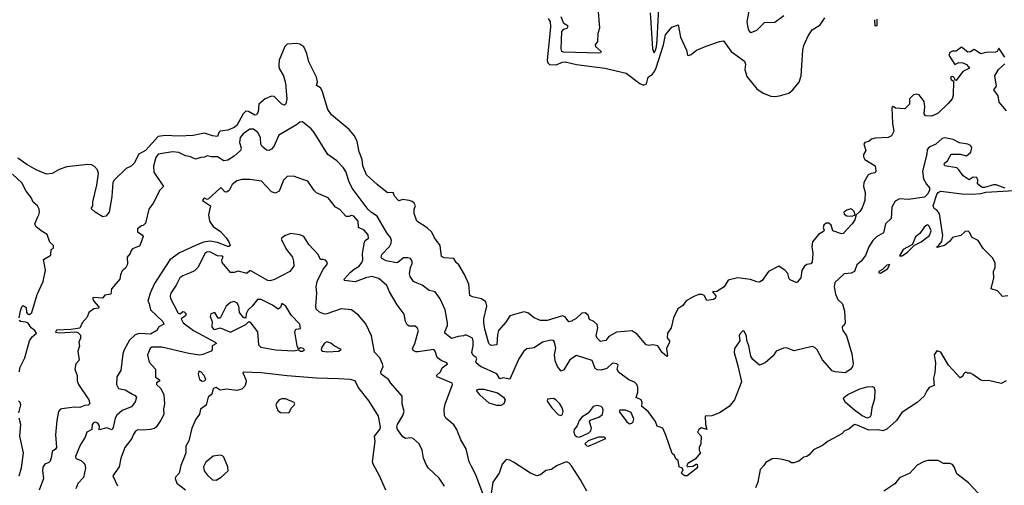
# Model space of a CAD drawing. Extents: x 1468344 to 1613994, y 525695 to 643861.
# Tile 31 of 256: x 1490758 to 1498408, y 590212 to 593832. Entities that reach past the tile are written whole.
import ezdxf

# ---------------------------------------------------------------- set-up
doc = ezdxf.new("R2010")
doc.units = 0

msp = doc.modelspace()

# ---------------------------------------------------------------- linework, layer by layer
at = {"layer": '0CON10XD'}
for points in [[(1495657.1, 593885), (1495675, 593608), (1495685, 593574), (1495695, 593587.5), (1495705, 593620), (1495710.7, 593675), (1495726.2, 593975)], [(1495250.6, 593925), (1495261.8, 593765), (1495249.2, 593725), (1495247.1, 593662.9), (1495228, 593635), (1495232.5, 593622.5), (1495275.8, 593584.2), (1495270, 593575), (1495255, 593572.2), (1495166.6, 593573.4), (1494985, 593579.7), (1494971.1, 593585), (1494964, 593605), (1494971.4, 593738.6), (1494985, 593757.1), (1495012, 593765), (1495020, 593780), (1494985, 593800.8), (1494963.8, 593855)], [(1496428.6, 593925), (1496406.7, 593815), (1496417, 593757), (1496428.8, 593738.8), (1496442.5, 593732.5), (1496485, 593750), (1496545, 593808.8), (1496625, 593812.5), (1496695, 593863.3)], [(1494865, 593841.9), (1494880.5, 593815), (1494882.2, 593775), (1494856.2, 593515), (1494862.1, 593495), (1494875, 593483.8), (1494925, 593481.3), (1494975, 593501.9), (1494995, 593503.7), (1495085, 593482.8), (1495304.2, 593455), (1495468.8, 593415), (1495575, 593336.2), (1495605, 593323.3), (1495627.3, 593332.7), (1495642, 593385), (1495675, 593408.9), (1495691.2, 593428.8), (1495702.6, 593457.4), (1495758.9, 593635), (1495775.7, 593715), (1495825, 593773.1), (1495875, 593792.5), (1495892.9, 593695), (1495939.2, 593595), (1495947, 593557), (1495955, 593553.8), (1495975, 593560), (1496016.5, 593593.5), (1496092, 593625), (1496195, 593662.9), (1496227.1, 593667.1), (1496285.6, 593585), (1496390.1, 593510.1), (1496397.1, 593485), (1496393.2, 593445), (1496408.7, 593388.7), (1496484.3, 593295), (1496535, 593261.4), (1496595, 593237.5), (1496625, 593234.3), (1496660.8, 593240.8)], [(1496660.8, 593240.8), (1496735, 593260), (1496764.3, 593285), (1496815, 593345.8), (1496829.4, 593395), (1496841.8, 593595), (1496851.1, 593631.1), (1496885, 593706.7), (1496915, 593752.9), (1496978.5, 593791.5), (1497014.7, 593845)], [(1497417.5, 593835), (1497416.4, 593783.6), (1497405, 593780), (1497401.7, 593831.7)], [(1495676.8, 591303.2), (1495645, 591299.6), (1495625, 591304.3), (1495556.3, 591386.3), (1495515, 591413.6), (1495395, 591401.5), (1495335, 591369.2), (1495313.3, 591336.7), (1495269.7, 591329.7), (1495245.4, 591355.4), (1495237.5, 591375), (1495251.2, 591435), (1495245, 591462.5), (1495220, 591485), (1495185, 591502), (1495174.2, 591535), (1495151.5, 591551.5), (1495125, 591550.8), (1495081.4, 591508.6), (1495045, 591486.9), (1495025, 591482.9), (1494995, 591521.3), (1494975, 591529.4), (1494855, 591492.5), (1494805, 591493.7), (1494755, 591514.1), (1494705, 591552.3), (1494675, 591561.2), (1494565, 591530), (1494535, 591480), (1494479.4, 591415), (1494469.2, 591385), (1494466.2, 591303.8), (1494425, 591299.2), (1494415, 591300.8), (1494402.9, 591315), (1494372.7, 591425), (1494365.2, 591475), (1494365.2, 591505), (1494386.9, 591605), (1494379.4, 591639.4), (1494345, 591660.5), (1494275, 591676), (1494255, 591687.5), (1494248.1, 591775), (1494215, 591850), (1494170.9, 591925), (1494149.4, 591945), (1494130.8, 591975), (1494055, 591981.4), (1494035, 591991.2), (1494024.2, 592075), (1493981.4, 592135), (1493958.9, 592178.9), (1493925, 592214), (1493844, 592265), (1493822, 592325), (1493822.3, 592357.7), (1493832.5, 592385), (1493822.5, 592405), (1493808.3, 592418.3), (1493785, 592426.7), (1493735, 592432.5), (1493705, 592423.8), (1493670.3, 592460.3), (1493659.1, 592489.1), (1493615, 592484.5), (1493535, 592550.9), (1493453.3, 592625), (1493424.6, 592694.6), (1493418.6, 592745), (1493396.6, 592805), (1493379, 592885), (1493358.8, 592928.8), (1493317.3, 592977.3), (1493181.6, 593091.6), (1493152.3, 593132.3), (1493108.5, 593278.5), (1493095, 593300.8), (1493065, 593320), (1493070.8, 593349.2), (1493063.1, 593385), (1493005.6, 593505), (1492989.1, 593569.1), (1492965, 593620), (1492935, 593640.8), (1492905, 593645.6), (1492835, 593640.6), (1492817.9, 593622.1), (1492774.3, 593515.7), (1492770.6, 593475), (1492775, 593452.5), (1492807.3, 593395), (1492822.4, 593337.6), (1492834.7, 593215.3), (1492825, 593176.2), (1492815, 593167.1), (1492795, 593175.6), (1492735, 593233.3), (1492715, 593236.4), (1492665, 593217.1), (1492616.7, 593175), (1492609.7, 593115), (1492598.1, 593091.9), (1492585, 593089.3), (1492535, 593117.7), (1492515, 593121.1), (1492495, 593100.6), (1492445, 593009.5), (1492425, 592994.2), (1492375, 592973.8), (1492315.8, 592965), (1492304.4, 592955), (1492295, 592924.3), (1492255, 592927.5), (1492195, 592948.5), (1492105, 592931.6), (1491995, 592927.2), (1491887.6, 592932.4), (1491835, 592922.2), (1491734.2, 592815), (1491684.7, 592785.3), (1491646.2, 592715), (1491625, 592692.7), (1491584.6, 592675.4), (1491490.8, 592585), (1491482.5, 592565), (1491475, 592457.5), (1491451.9, 592335), (1491426.6, 592305), (1491405, 592300), (1491345, 592335.3), (1491314.4, 592365), (1491326.2, 592385), (1491325.7, 592415), (1491357.4, 592545), (1491371.1, 592635), (1491362.9, 592665), (1491340.1, 592690.1), (1491315, 592702.8), (1491286.2, 592706.2), (1491125, 592688.8), (1491065, 592666.3), (1491010.9, 592635), (1490965, 592631.6), (1490884.7, 592665), (1490813.8, 592705), (1490744.6, 592754.6)], [(1498411.3, 593541.3), (1498365, 593610), (1498352.5, 593585), (1498340.5, 593579.5), (1498265, 593576.4), (1498225.9, 593565.9), (1498175, 593598.8), (1498145, 593580.8), (1498125, 593580), (1498075, 593616.9), (1498035, 593587.5), (1498005, 593585.6), (1497984.2, 593575.8), (1497977.5, 593555), (1498024.2, 593484.2), (1498055, 593500), (1498085, 593495.6), (1498115, 593484), (1498136.7, 593455), (1498085, 593428.8), (1498035, 593360), (1498022.5, 593362.5), (1498023.3, 593375), (1498013.3, 593385), (1498005, 593389.2), (1497991.2, 593385), (1497995, 593366.7), (1498013, 593353), (1498010, 593245), (1498002.9, 593215), (1497970.9, 593179.1), (1497894, 593105), (1497845, 593082.7), (1497795, 593083.1), (1497785, 593100), (1497791.1, 593155), (1497784.5, 593195), (1497746.8, 593246.7), (1497725, 593251.8), (1497703.1, 593246.9), (1497672.4, 593215), (1497671.1, 593175), (1497635, 593139.2), (1497564, 593144), (1497545, 593156), (1497535, 593150), (1497540.5, 593025), (1497550, 592965), (1497531.7, 592928.3), (1497506.1, 592916.1), (1497405, 592911.2), (1497375, 592902), (1497354.6, 592885.4), (1497325, 592876.2), (1497317.3, 592865), (1497332.5, 592815), (1497315, 592783.3), (1497314.2, 592764.2), (1497325, 592744.2), (1497403.8, 592695), (1497410, 592655), (1497405, 592640), (1497373, 592637), (1497350, 592625), (1497316.2, 592565), (1497314, 592535), (1497327.3, 592487.3), (1497324.6, 592425), (1497305, 592368.9), (1497285, 592339.2), (1497256.4, 592313.6), (1497245.8, 592275), (1497226, 592245), (1497155, 592168.8), (1497143.3, 592166.7), (1497075, 592191.2), (1497062.2, 592235), (1497045, 592250), (1497025, 592248.5), (1497005.7, 592235), (1497001.2, 592215), (1497008.8, 592195), (1497003.3, 592185), (1496965, 592160.8), (1496917.5, 592105), (1496913.2, 592066.8), (1496921.4, 592015), (1496914.2, 591945.8), (1496905, 591933.8), (1496872.7, 591927.3), (1496855, 591916.7), (1496835, 591882.5), (1496827.5, 591825), (1496799.5, 591790.5), (1496795, 591786.7), (1496745, 591808), (1496736.9, 591816.9), (1496725, 591858), (1496705, 591881.9), (1496655, 591914.2), (1496576.2, 591875), (1496525.6, 591805), (1496505, 591791.9), (1496485, 591793.1), (1496435, 591812.2), (1496335.6, 591824.4), (1496262.5, 591807.5), (1496232, 591755), (1496175, 591717.8), (1496140, 591715), (1496167.5, 591685), (1496165, 591666.7), (1496147.5, 591655), (1496097.5, 591647.5), (1496076.9, 591686.9), (1496060, 591695), (1496034.1, 591694.1), (1495995, 591680.4), (1495935.6, 591645), (1495910.3, 591609.7), (1495872, 591585), (1495838.5, 591515), (1495820.6, 591435), (1495790, 591395), (1495788.3, 591358.3), (1495806.7, 591335), (1495807.5, 591325), (1495784.5, 591275.5), (1495792.5, 591217.5), (1495785, 591213.5), (1495749.1, 591245), (1495716.8, 591296.8), (1495676.8, 591303.2)], [(1498425, 593121.8), (1498369.2, 593189.2), (1498359.5, 593239.5), (1498327.5, 593285), (1498346.7, 593315), (1498334, 593395), (1498363.1, 593445), (1498412.4, 593487.6)], [(1498415, 592522.7), (1498345, 592548.8), (1498325, 592548.4), (1498255, 592526.8), (1498235, 592527.9), (1498198.8, 592555), (1498202.5, 592585), (1498193.8, 592605), (1498165, 592607.8), (1498135, 592587.5), (1498087.6, 592617.6), (1498055.4, 592665), (1498038.6, 592678.6), (1497946.2, 592695), (1497940.8, 592705), (1497944, 592715), (1497966.7, 592733.3), (1497995, 592785.5), (1498065, 592786.4), (1498115, 592773.8), (1498147.3, 592802.7), (1498155.8, 592835), (1498145, 592853.8), (1498125, 592863.4), (1498061.2, 592875), (1498009.5, 592899.5), (1497945, 592913.8), (1497925, 592906.7), (1497876, 592865), (1497825, 592839.5), (1497808.4, 592821.6), (1497806.2, 592785), (1497771.4, 592655), (1497780.9, 592595), (1497803.6, 592553.6), (1497825.6, 592525), (1497827.1, 592505), (1497815, 592476.7), (1497788.3, 592451.7), (1497665, 592433.8), (1497595, 592439.5), (1497559.2, 592420.8), (1497535.3, 592375), (1497527.9, 592285), (1497485.8, 592244.2), (1497468.5, 592175), (1497415, 592144.5), (1497385.5, 592115), (1497355.5, 592065), (1497330.8, 591999.2), (1497295, 591953.3), (1497263.3, 591925), (1497245.3, 591874.7), (1497218.8, 591861.2), (1497165, 591856.8), (1497091.4, 591788.6), (1497086.2, 591753.8), (1497097.5, 591697.5), (1497115, 591657.5), (1497151.4, 591621.4), (1497165.5, 591565), (1497172.5, 591475), (1497165, 591456.7), (1497148.8, 591445), (1497148, 591435), (1497154.2, 591415), (1497182.5, 591375), (1497223.1, 591235), (1497234.6, 591155), (1497229.6, 591135), (1497215.5, 591115), (1497172.7, 591087.3), (1497093.3, 591093.3), (1497070.9, 591100.9), (1496995, 591187.5), (1496955, 591265.5), (1496935, 591282.9), (1496915, 591290.7), (1496775, 591256.9), (1496715, 591281.2), (1496691.6, 591278.4), (1496635, 591255.8), (1496612.1, 591217.9), (1496550, 591165), (1496505, 591146.7), (1496455, 591189.2), (1496439.5, 591215), (1496423.1, 591295), (1496407, 591337), (1496405.7, 591375), (1496385, 591412.5), (1496375, 591410), (1496353, 591387), (1496348.8, 591375), (1496352, 591335), (1496310.8, 591275), (1496310.5, 591245), (1496338.6, 591141.4), (1496365.6, 591015), (1496312, 590875), (1496269.2, 590825), (1496195.8, 590775), (1496135, 590750.7), (1496085, 590748.8), (1496085.6, 590685), (1496095.6, 590644.4), (1496055, 590658.6), (1496034, 590645), (1496023.8, 590625), (1496053.6, 590593.6), (1496050, 590535), (1496036.7, 590505), (1496037.5, 590485), (1496047.5, 590465), (1496006, 590415), (1495949.5, 590380.5), (1495941.4, 590365), (1495945, 590356.7), (1495955, 590356.9), (1495988.3, 590361.7), (1496015, 590376.7), (1496022.5, 590375), (1496025.6, 590355), (1496016.9, 590343.1), (1495945.3, 590284.7), (1495925, 590284.2), (1495909.2, 590295), (1495901.1, 590305), (1495913.6, 590335), (1495906, 590345), (1495882, 590355), (1495874, 590405), (1495857.1, 590417.1), (1495845, 590444.3), (1495828.1, 590458.1), (1495778.4, 590601.6), (1495755, 590655.5), (1495712.1, 590672.1), (1495697.3, 590707.3), (1495640.6, 590785), (1495591.4, 590825), (1495593.3, 590855), (1495586.7, 590875), (1495548.6, 590895), (1495561.4, 590935), (1495560, 590975), (1495553.1, 590995), (1495535, 591012.5), (1495491.1, 591031.1), (1495410.5, 591090.5), (1495401.2, 591115), (1495407.5, 591145), (1495396.7, 591155), (1495365, 591162.1), (1495319.5, 591120.5), (1495275, 591107.1), (1495248.3, 591108.3), (1495230, 591120), (1495205, 591182.5), (1495085, 591221.9), (1495032.4, 591187.6), (1494985, 591110), (1494965, 591100), (1494935.5, 591135.5), (1494919.3, 591179.3), (1494913.6, 591226.4), (1494922.6, 591277.4), (1494914.4, 591325), (1494905, 591336.5), (1494885, 591340.9), (1494818.8, 591325), (1494755, 591281.2), (1494697.6, 591272.4), (1494675, 591255.8), (1494635, 591196.2), (1494565, 591036.5), (1494515, 591048.1), (1494489.5, 591039.5), (1494465, 591077.7), (1494337.5, 591135), (1494304.3, 591165), (1494302, 591175), (1494310, 591195), (1494305.8, 591205), (1494281.4, 591221.4), (1494270.9, 591245), (1494282.1, 591295), (1494281.8, 591335), (1494275, 591355.7), (1494225, 591382.5), (1494206.8, 591373.2), (1494165, 591369.6), (1494112.6, 591352.6), (1494062, 591395), (1494060, 591405), (1494080.8, 591455), (1494082.5, 591475), (1494062.9, 591575), (1494025, 591661.2), (1493986.2, 591715), (1493940, 591725), (1493885, 591767.5), (1493845, 591783.1), (1493817.3, 591797.3), (1493791.2, 591835), (1493786.7, 591855), (1493793.8, 591905), (1493808, 591935), (1493807.5, 591955), (1493794.4, 591974.4), (1493775, 591981.4), (1493741.1, 591978.9), (1493697.1, 591942.9), (1493685, 591941.4), (1493605, 591956.4), (1493571.4, 591975), (1493567.8, 591985), (1493572.9, 592005), (1493630.6, 592069.4), (1493643.1, 592095), (1493647.3, 592115), (1493638.8, 592138.8), (1493610.8, 592175), (1493535.4, 592305), (1493491.4, 592331.4), (1493466.7, 592355), (1493340.7, 592520.7), (1493315, 592575.6), (1493295.2, 592645.2), (1493275, 592680.4), (1493222.2, 592735), (1493153.2, 592783.2), (1493045.4, 592955), (1493022, 592982), (1492955, 593036.9), (1492933.3, 593035), (1492908.8, 593015), (1492771.2, 592935), (1492732.9, 592845), (1492715, 592824), (1492695, 592814), (1492675, 592816.7), (1492639.5, 592849.5), (1492632, 592865), (1492628.5, 592915), (1492607.9, 592955), (1492575, 592980.3), (1492545, 592980.6), (1492495, 592943.8), (1492470.8, 592915), (1492466.3, 592876.3), (1492477.8, 592835), (1492472.5, 592815), (1492425, 592770), (1492375, 592740), (1492345, 592735.4), (1492295, 592765.2), (1492245, 592765.4), (1492215, 592774), (1492195, 592762.9), (1492165, 592760), (1492125, 592746.5), (1492085.7, 592765.7), (1492045, 592773.5), (1491995, 592798), (1491945, 592803.2), (1491835, 592787), (1491815, 592759.4), (1491797.6, 592692.4)], [(1491797.6, 592692.4), (1491800.3, 592645), (1491876, 592535), (1491846.2, 592505), (1491795.8, 592405), (1491760.2, 592359.8), (1491735, 592250), (1491718.3, 592231.7), (1491705, 592230), (1491672.5, 592205), (1491673.6, 592183.6), (1491709.3, 592159.3), (1491717.5, 592145), (1491695, 592080), (1491685, 592070), (1491635, 592050), (1491623, 592037), (1491617.5, 592015), (1491593.6, 591986.4), (1491595, 591930), (1491579.3, 591900.7), (1491555, 591880), (1491540.7, 591849.3), (1491536.1, 591813.9), (1491471.7, 591738.3), (1491465, 591697.5), (1491418.8, 591691.2), (1491402.5, 591667.5), (1491335, 591671.2), (1491323.6, 591666.4), (1491335, 591643.1), (1491368.9, 591605), (1491374.2, 591595), (1491370.5, 591589.5), (1491335, 591584.5), (1491295.7, 591555), (1491281.2, 591518.8), (1491244, 591475), (1491225, 591432.5), (1491155, 591422), (1491045, 591417), (1491035, 591403.6), (1491065, 591396.8), (1491194.7, 591404.7), (1491210.8, 591400.8), (1491230, 591380), (1491230.8, 591355), (1491218.1, 591325), (1491222, 591295), (1491210.4, 591255), (1491220.8, 591185), (1491194.4, 591155), (1491186.7, 591115), (1491203.5, 591065), (1491203.8, 591025), (1491215, 590995.8), (1491295, 590876.7), (1491303, 590847), (1491290, 590835), (1491265, 590832), (1491225, 590815.6), (1491185, 590819.6), (1491085, 590807.3), (1491075, 590804.2), (1491060, 590785), (1491045.6, 590715.6), (1491035.6, 590604.4), (1491042.9, 590505), (1491037, 590493), (1491010, 590475), (1491006.2, 590435), (1490995, 590400), (1490985, 590388.8), (1490952.6, 590377.4), (1490937.1, 590352.9), (1490934, 590325), (1490943.9, 590265), (1490910.4, 590175)], [(1490753.4, 591515), (1490765, 591567.5), (1490775, 591600), (1490785, 591609.6), (1490808.5, 591595), (1490812.1, 591555), (1490821.2, 591541.2), (1490835, 591538.7), (1490853.5, 591555), (1490893.2, 591695), (1490941.2, 591795), (1490959.6, 591885), (1490943.6, 591966.4), (1490998.8, 592001.2), (1491002.5, 592045), (1491020, 592055), (1491020, 592075), (1490992, 592102), (1490972.5, 592162.5), (1490925, 592189.4), (1490882.5, 592225), (1490875.8, 592245), (1490895.7, 592294.3), (1490908, 592315), (1490911.2, 592335), (1490909.3, 592359.3), (1490896.7, 592385), (1490861.7, 592411.7), (1490848.3, 592448.3), (1490809.3, 592499.3), (1490775, 592562.5), (1490701.8, 592631.8)], [(1494359.5, 590139.5), (1494302.8, 590292.8), (1494266.7, 590363.3), (1494251.5, 590395), (1494226.7, 590495), (1494184.4, 590565), (1494155, 590646.7), (1494130.9, 590680.9), (1494068, 590735), (1494059.2, 590755), (1494056.7, 590805), (1494063, 590843), (1494120.8, 590995), (1494119.4, 591005), (1494000.8, 591055), (1493996, 591065), (1494026.8, 591093.2), (1494041.2, 591125), (1494081.2, 591155), (1494076.2, 591165), (1494032, 591182), (1494001.5, 591205), (1493986.7, 591255), (1493975, 591267.5), (1493855, 591248.9), (1493835, 591250.4), (1493815, 591260.6), (1493810.8, 591275), (1493828.8, 591315), (1493855.7, 591415.7), (1493845.8, 591435.8), (1493829.5, 591449.5), (1493785, 591448.6), (1493769.7, 591459.7), (1493756, 591486), (1493745, 591542), (1493692, 591615), (1493631.4, 591715), (1493611.4, 591765), (1493548.8, 591818.8), (1493494.6, 591834.6), (1493448, 591825), (1493365, 591793.8), (1493282.5, 591805), (1493280, 591815), (1493326.2, 591865), (1493356.8, 591893.2), (1493394.7, 591915), (1493417.2, 591945), (1493424.7, 591965), (1493422.7, 592015), (1493438, 592102), (1493443.3, 592115), (1493467.7, 592132.3), (1493465, 592158), (1493435, 592196.2), (1493390, 592215), (1493388.1, 592265), (1493355, 592304.3), (1493335, 592309.4), (1493315, 592300.8), (1493295, 592301.4), (1493246.4, 592356.4), (1493212.5, 592375), (1493155.7, 592445.7), (1493064.2, 592485), (1493045, 592504.3), (1492997.2, 592577.2), (1492951.1, 592591.1), (1492885, 592614.5), (1492835, 592611.9), (1492808.2, 592585), (1492775, 592497.5), (1492745, 592483.8), (1492715, 592493.8), (1492636.8, 592576.8), (1492545, 592588.2), (1492485, 592589.6), (1492445, 592578.5), (1492408.9, 592551.1), (1492385, 592504), (1492365, 592491.9), (1492353.1, 592493.1), (1492325, 592520.8), (1492315, 592521.2), (1492225, 592440), (1492214.2, 592434.2), (1492195, 592443.3), (1492185, 592438.8), (1492178.8, 592425), (1492239.4, 592385), (1492225.6, 592315), (1492232.9, 592265), (1492262.2, 592225), (1492317.5, 592185), (1492363.3, 592135), (1492383.1, 592105), (1492392.5, 592075), (1492385, 592067.5), (1492375, 592068.5), (1492295, 592100.2), (1492235, 592108.8), (1492185, 592101), (1492125, 592075.8), (1491999.9, 592020.1), (1491925, 591965.7), (1491805, 591779.4), (1491770.5, 591705), (1491753.8, 591643.8), (1491764, 591624), (1491773.1, 591575), (1491871.1, 591485), (1491878.8, 591465), (1491840, 591445), (1491823.3, 591415), (1491774.2, 591385.8), (1491685, 591393.2), (1491655, 591382.6), (1491610.6, 591339.4), (1491568.7, 591265), (1491558.8, 591235), (1491542.9, 591105), (1491513.9, 591055), (1491511, 590995), (1491525, 590963.6), (1491577.5, 590955), (1491635, 590919.2), (1491655, 590910), (1491664.4, 590895), (1491655, 590860), (1491627.2, 590822.8), (1491555, 590793.1), (1491512.7, 590757.3), (1491500.5, 590735), (1491485, 590660), (1491475, 590644), (1491435, 590658.6), (1491375, 590642.5), (1491378.8, 590675), (1491366.2, 590695), (1491345, 590703.8), (1491331.7, 590698.3), (1491322, 590685), (1491317.5, 590645), (1491280, 590625), (1491265.6, 590585), (1491226.8, 590523.2), (1491191.4, 590435), (1491195, 590421.2), (1491235, 590405.7), (1491256, 590385), (1491265, 590372.5), (1491269.4, 590345), (1491255, 590273.3), (1491210, 590225), (1491193.1, 590185)], [(1498435.9, 591684.1), (1498395, 591680), (1498354.4, 591724.4), (1498305, 591740), (1498325.5, 591825), (1498323.8, 591875), (1498336.7, 591905), (1498337.6, 591937.6), (1498318.5, 591978.5), (1498243.2, 592053.2), (1498205, 592114.2), (1498158.3, 592138.3), (1498138.3, 592178.3), (1498126.4, 592186.4), (1498104.1, 592185.9), (1498070, 592155), (1498005, 592137.5), (1497983, 592107), (1497943.6, 592076.4), (1497885, 592060), (1497882.5, 592065), (1497891.7, 592068.3), (1497922.7, 592107.3), (1497931.2, 592155), (1497903.5, 592323.5), (1497887.6, 592347.6), (1497861.9, 592365), (1497855.6, 592385.6), (1497885, 592472.9), (1497895, 592487.7), (1497915, 592497.8), (1498078.1, 592478.1), (1498155, 592475.2), (1498225, 592479.8), (1498265, 592490.4), (1498485, 592504.4)], [(1497225, 592303.8), (1497250, 592315), (1497240.7, 592340.7), (1497225, 592356.7), (1497215, 592360), (1497185, 592350), (1497161.2, 592335), (1497165, 592320), (1497185, 592306.2), (1497225, 592303.8)], [(1497615, 591994.7), (1497655, 592023.3), (1497710.9, 592079.1), (1497762.7, 592105), (1497826.8, 592155), (1497840.1, 592189.9), (1497825, 592227.5), (1497815, 592235.6), (1497805, 592234.6), (1497785, 592219.6), (1497750.6, 592169.4), (1497717.4, 592142.6), (1497698, 592092), (1497688.5, 592081.5), (1497622.9, 592045), (1497593.8, 591995), (1497615, 591994.7)], [(1494057.5, 590205), (1494016.6, 590266.6), (1493935, 590345.7), (1493915, 590372.5), (1493895, 590422.5), (1493884, 590485), (1493860.8, 590535), (1493815, 590575.7), (1493795, 590580.8), (1493755, 590575.6), (1493735, 590589.1), (1493692.9, 590645), (1493689.1, 590665), (1493694.3, 590684.3), (1493735.7, 590755), (1493744.2, 590785), (1493730.8, 590845), (1493730, 590905), (1493641.2, 591005), (1493623.3, 591035), (1493565.8, 591075), (1493563.8, 591095), (1493581.2, 591135), (1493576.7, 591155), (1493555, 591202.5), (1493515, 591247.5), (1493491, 591375), (1493447.6, 591467.6), (1493390.9, 591535), (1493335, 591576.4), (1493255, 591582.7), (1493145.3, 591544.7), (1493125, 591542.7), (1493086.8, 591556.8), (1493062.2, 591582.2), (1493058.9, 591605), (1493067.5, 591705), (1493060.4, 591755), (1493068.5, 591795), (1493116.7, 591893.3), (1493143.3, 591925), (1493150, 591945), (1493135, 591963.3), (1493116.2, 591966.2), (1493095, 591967.5), (1493075.8, 592005.8), (1493004.2, 592084.2), (1492965, 592146.2), (1492935, 592160), (1492865, 592169.2), (1492822.5, 592155), (1492794, 592136), (1492790, 592125), (1492830, 592045), (1492878, 591985), (1492886.2, 591955), (1492887.5, 591915), (1492856.7, 591875), (1492738.3, 591811.7), (1492705, 591801.9), (1492685, 591803.1), (1492555, 591880), (1492545, 591880), (1492525, 591861.9), (1492515, 591860.5), (1492455, 591875.8), (1492423.6, 591866.4), (1492396.5, 591866.5), (1492332.2, 591945), (1492328.5, 591965), (1492338.5, 591985), (1492335, 591992), (1492295, 591996.2), (1492235, 592027.7), (1492212.9, 592025), (1492197.5, 592015), (1492145, 591908.9), (1492115, 591880.4), (1492077.9, 591862.1), (1492025, 591841.1), (1492001.8, 591825), (1491973.4, 591766.6), (1491932, 591705), (1491926.6, 591685), (1491930, 591665), (1491989.3, 591549.3), (1492005, 591545.5), (1492025, 591561.7), (1492035, 591561.6), (1492052.7, 591545), (1492045, 591529.4), (1492011.9, 591505), (1492028.2, 591475), (1492108, 591415), (1492277.1, 591325), (1492287, 591313), (1492252.5, 591295), (1492254, 591265), (1492246.7, 591255), (1492181.7, 591228.3), (1492155.4, 591224.6), (1492073.1, 591236.9), (1491863, 591287), (1491784, 591286), (1491772.2, 591275), (1491751.2, 591225), (1491765, 591170), (1491813.1, 591115), (1491813.8, 591085), (1491813.5, 591053.5), (1491840.6, 591035), (1491845.8, 591025), (1491821.4, 591008.6), (1491821.1, 590995), (1491853.4, 590963.4), (1491878.5, 590915), (1491882.9, 590845), (1491875.8, 590805.8), (1491877, 590763), (1491855, 590718), (1491819.5, 590665), (1491805.8, 590654.2), (1491775, 590644.4), (1491715, 590640), (1491675, 590644), (1491658.3, 590631.7), (1491640, 590605), (1491629.2, 590575), (1491574.4, 590505), (1491545, 590423.3), (1491530, 590355), (1491482.9, 590285), (1491517, 590207)], [(1497445, 591862), (1497500, 591895), (1497518.8, 591928.8), (1497495, 591923.1), (1497460.5, 591889.5), (1497434.2, 591875), (1497432.7, 591862.7), (1497445, 591862)], [(1492955, 591254.4), (1492971.4, 591265), (1492961.4, 591275), (1492938.8, 591281.2), (1492925, 591270), (1492914, 591295), (1492896.2, 591405), (1492902.5, 591425), (1492939.5, 591430.5), (1492935.3, 591465), (1492867.1, 591535), (1492825, 591604.5), (1492795, 591625.6), (1492785, 591593.8), (1492765, 591582), (1492722.4, 591612.4), (1492635.2, 591655.2), (1492605, 591657.4), (1492565, 591605.3), (1492532.3, 591575), (1492517.8, 591545), (1492516.1, 591513.9), (1492508.3, 591511.7), (1492495, 591518.8), (1492466.5, 591556.5), (1492459.4, 591605), (1492448, 591628), (1492425, 591640.4), (1492395, 591632.5), (1492362.5, 591605), (1492315, 591511.4), (1492300.6, 591510.6), (1492275, 591554), (1492243.6, 591545), (1492237, 591525), (1492252.3, 591485), (1492252, 591445), (1492265, 591425.8), (1492275, 591421.9), (1492315, 591436.7), (1492395, 591401.5), (1492443.8, 591426.2), (1492515, 591462.5), (1492535, 591483.3), (1492545, 591482), (1492604.5, 591405), (1492614.5, 591305), (1492631.5, 591285), (1492745, 591266.2), (1492885, 591258.4), (1492924.4, 591264.4), (1492940, 591255), (1492955, 591254.4)], [(1490755.2, 591094.8), (1490758.6, 591125), (1490796.8, 591203.2), (1490833.8, 591336.2), (1490854.3, 591365.7), (1490887.5, 591395), (1490875, 591414.5), (1490846.6, 591435), (1490822.7, 591472.7), (1490805, 591481.1), (1490765, 591484.8), (1490755, 591493.8)], [(1493148.3, 591248.3), (1493235, 591254.1), (1493256.7, 591266.7), (1493202, 591295), (1493175, 591318), (1493145, 591326), (1493125, 591316.7), (1493104.4, 591285.6), (1493099.2, 591265), (1493108, 591255), (1493148.3, 591248.3)], [(1498422.5, 591025), (1498385, 591002.5), (1498285, 591026.7), (1498245, 591023.3), (1498225, 591030), (1498163.6, 591073.6), (1498145, 591082.5), (1498123, 591083), (1498115, 591090), (1498105, 591090), (1498090, 591075), (1498085, 591060), (1498065, 591047.5), (1497974.6, 591144.6), (1497915, 591246.7), (1497885, 591256.7), (1497863.8, 591225), (1497873.3, 591165), (1497867.5, 591085), (1497856.7, 591045), (1497862.5, 590987.5), (1497825, 590972.5), (1497805, 590947.5), (1497785.9, 590904.1), (1497730, 590855), (1497613.2, 590776.8), (1497570, 590715), (1497495, 590648.8), (1497465, 590634.2), (1497425, 590642.7), (1497355, 590641.2), (1497265, 590680), (1497245, 590683.3), (1497200.7, 590649.3), (1497167.5, 590635), (1497145, 590612.5), (1497040, 590555), (1496995, 590522.5), (1496925, 590487.5), (1496891.7, 590448.3), (1496875, 590436.7), (1496849.3, 590430.7), (1496810.7, 590399.3), (1496773, 590387), (1496755, 590386.7), (1496735, 590400), (1496685, 590413.3), (1496635, 590420), (1496605, 590417.5), (1496555, 590390), (1496540, 590365), (1496510, 590335), (1496492, 590235), (1496475, 590192.5)], [(1493603.9, 590173.9), (1493554, 590285), (1493503.8, 590375), (1493500, 590395), (1493521.2, 590555), (1493515.8, 590595), (1493555, 590644.5), (1493562, 590665), (1493545, 590749.4), (1493472.1, 590865), (1493388.8, 590975), (1493363.8, 591023.8), (1493325, 591034.5), (1493235, 591039), (1493065, 591045.5), (1492835, 591061.7), (1492635.1, 591085.1), (1492499.4, 591090.6), (1492491.9, 591085), (1492515.6, 591035), (1492518.9, 591015), (1492508.1, 590981.9), (1492485, 590960), (1492445, 590948), (1492365, 590958.8), (1492315, 590951.2), (1492285, 590972.5), (1492260, 590965), (1492250.7, 590919.3), (1492221.9, 590898.1), (1492206.1, 590833.9), (1492163.8, 590805), (1492154, 590765), (1492126.5, 590725), (1492096.2, 590655), (1492072.4, 590557.6), (1492048.6, 590515), (1492048.1, 590465), (1492039.2, 590435), (1492011.1, 590365), (1491997.1, 590305), (1491968.8, 590275), (1491966.2, 590265), (1491979.5, 590229.5), (1492045, 590175.7)], [(1492175, 591022.5), (1492195, 591023.8), (1492203.8, 591035), (1492191.4, 591065), (1492165, 591094.3), (1492150.3, 591099.7), (1492144.6, 591075.4), (1492153.9, 591033.9), (1492175, 591022.5)], [(1497345, 590734.8), (1497305, 590752.6), (1497244.7, 590795), (1497174.1, 590855), (1497158.5, 590885), (1497163.9, 590896.1), (1497192, 590918), (1497285, 590961.5), (1497343.6, 590976.4), (1497385, 590979.2), (1497395, 590974.3), (1497400.9, 590955), (1497398.6, 590885), (1497378.9, 590815), (1497371.6, 590755), (1497365, 590743.1), (1497345, 590734.8)], [(1494495, 590832.6), (1494465, 590833), (1494405, 590850.7), (1494333.8, 590915), (1494309.4, 590945), (1494310.8, 590955), (1494325, 590960.4), (1494365, 590959.6), (1494471, 590931), (1494517.7, 590897.7), (1494529.3, 590875), (1494519.1, 590845), (1494495, 590832.6)], [(1490752.6, 590775), (1490766.6, 590836.6), (1490761.9, 590855), (1490748.9, 590868.9)], [(1492845, 590774.7), (1492855, 590779.4), (1492868.5, 590811.5), (1492891.2, 590835), (1492896.7, 590845), (1492890, 590855), (1492824.2, 590884.2), (1492795, 590883.3), (1492775, 590875.6), (1492755, 590854.4), (1492748.6, 590835), (1492763.6, 590793.6), (1492785, 590778.2), (1492845, 590774.7)], [(1494965, 590754.8), (1494975.9, 590765), (1494979.4, 590785), (1494972, 590815), (1494953.8, 590845), (1494925, 590874.4), (1494905, 590885.6), (1494858.3, 590881.7), (1494855.7, 590865), (1494893.1, 590815), (1494945, 590758.8), (1494965, 590754.8)], [(1495105, 590586), (1495125, 590593), (1495179.6, 590620.4), (1495195.7, 590635), (1495199.8, 590655), (1495185.3, 590704.7), (1495191.1, 590718.9), (1495258.4, 590741.6), (1495286.9, 590763.1), (1495292.3, 590795), (1495285.6, 590815), (1495275.1, 590825.1), (1495245, 590831.6), (1495214.6, 590825.4), (1495175, 590772), (1495125, 590741.4), (1495105, 590715.7), (1495088.9, 590675), (1495066.2, 590645), (1495063.1, 590625), (1495072.3, 590602.3), (1495085, 590590), (1495105, 590586)], [(1495495, 590690), (1495515, 590694.2), (1495525.6, 590705), (1495529.4, 590725), (1495508.5, 590778.5), (1495464.8, 590795.2), (1495422, 590795), (1495416.9, 590785), (1495474.6, 590704.6), (1495495, 590690)], [(1490753.3, 590285), (1490772.1, 590347.9), (1490786.9, 590465), (1490760.2, 590595), (1490768.1, 590685), (1490754.4, 590735)], [(1495175, 590516), (1495195, 590524.3), (1495311.4, 590575), (1495295.3, 590585.3), (1495255, 590585.3), (1495175, 590556.4), (1495150, 590535), (1495165, 590518), (1495175, 590516)], [(1492285, 590251.4), (1492324.6, 590275.4), (1492377.5, 590325), (1492375.3, 590355), (1492345, 590430), (1492335, 590440), (1492315, 590446), (1492262.2, 590437.8), (1492205, 590391.1), (1492186.2, 590355), (1492192.1, 590325), (1492214.1, 590294.1), (1492255, 590254.2), (1492285, 590251.4)], [(1495165, 590165.8), (1495115.5, 590255.5), (1495045, 590362.2), (1495025, 590385.3), (1495005, 590395.5), (1494927.6, 590362.4), (1494890, 590335), (1494845, 590326.7), (1494805, 590292), (1494775, 590284.2), (1494728, 590305), (1494595, 590392.5), (1494565, 590408), (1494536.7, 590413.3), (1494506.7, 590375), (1494482.7, 590307.3), (1494434.2, 590235.8), (1494416.6, 590113.4)], [(1498245, 590110), (1498130.5, 590230.5), (1498040.3, 590300.3), (1498019.7, 590355), (1498005, 590373.2), (1497985, 590380.6), (1497935, 590381.9), (1497894.3, 590404.3), (1497815, 590404), (1497784.4, 590395.6), (1497731.4, 590368.6), (1497675, 590306), (1497595, 590270.8), (1497556.6, 590223.4), (1497472.5, 590167.5)]]:
    msp.add_lwpolyline(points, dxfattribs=at)

doc.saveas('drawing.dxf')
